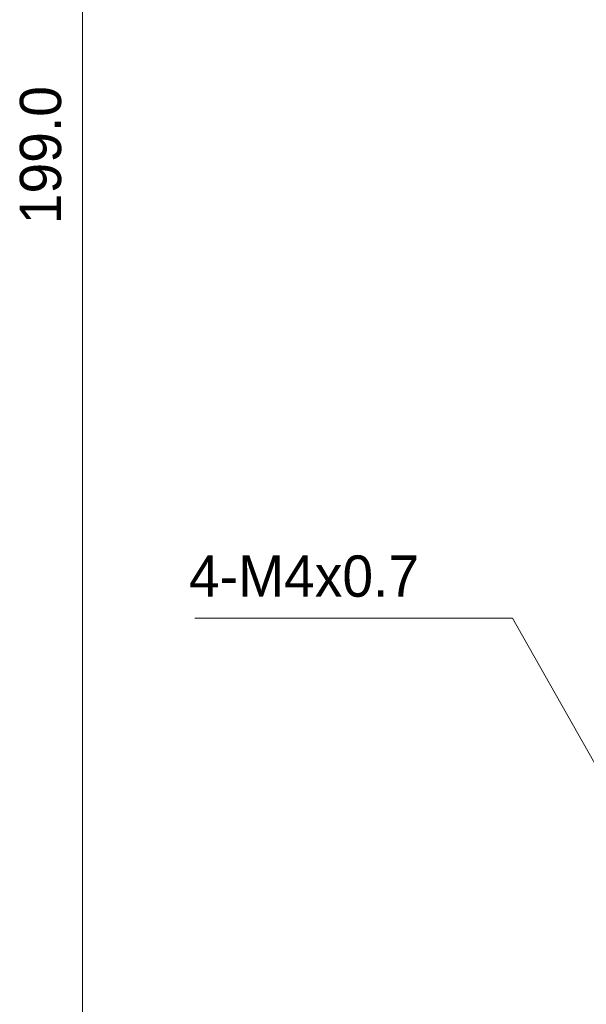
# Model space of a CAD drawing. Extents: x 0 to 6318, y 0 to 595.
# Tile 6 of 11: x 255 to 365, y 128 to 319. Entities that reach past the tile are written whole.
import ezdxf

# ---------------------------------------------------------------- set-up
doc = ezdxf.new("R2010")
doc.units = 0
doc.header["$MEASUREMENT"] = 0
doc.layers.add('Dimension', color=7, linetype='Continuous')

# ---------------------------------------------------------------- blocks, each defined once
blk = doc.blocks.new('block 914')
at = {"layer": 'Dimension', "lineweight": 0}
blk.add_lwpolyline([(289.13, 203.4), (350.74, 203.4)], dxfattribs=at)
blk = doc.blocks.new('block 915')
at = {"layer": 'Dimension', "lineweight": 0}
blk.add_lwpolyline([(350.74, 203.4), (383.52, 145.49)], dxfattribs=at)
blk = doc.blocks.new('block 917')
at = {"layer": 'Dimension', "color": 7, "true_color": 0xffffff, "insert": (287.98, 207.41), "char_height": 8.0112, "attachment_point": 7}
blk.add_mtext('\\fMyriad Pro|b0|i0|c0|p34;\\W1;4-M4x0.7', dxfattribs=at)
blk = doc.blocks.new('block 936')
at = {"layer": 'Dimension', "lineweight": 0}
blk.add_lwpolyline([(267.29, 104.23), (267.29, 490.77)], dxfattribs=at)
blk = doc.blocks.new('block 939')
at = {"layer": 'Dimension', "color": 7, "true_color": 0xffffff, "insert": (263.28, 279.76), "char_height": 8.0112, "attachment_point": 7, "rotation": 90}
blk.add_mtext('\\fMyriad Pro|b0|i0|c0|p34;\\W1;199.0', dxfattribs=at)

msp = doc.modelspace()

# ---------------------------------------------------------------- block references
at = {"layer": 'Dimension'}
for name in ['block 936', 'block 939', 'block 917', 'block 914', 'block 915']:
    msp.add_blockref(name, (0, 0), dxfattribs=at)

doc.saveas('drawing.dxf')
